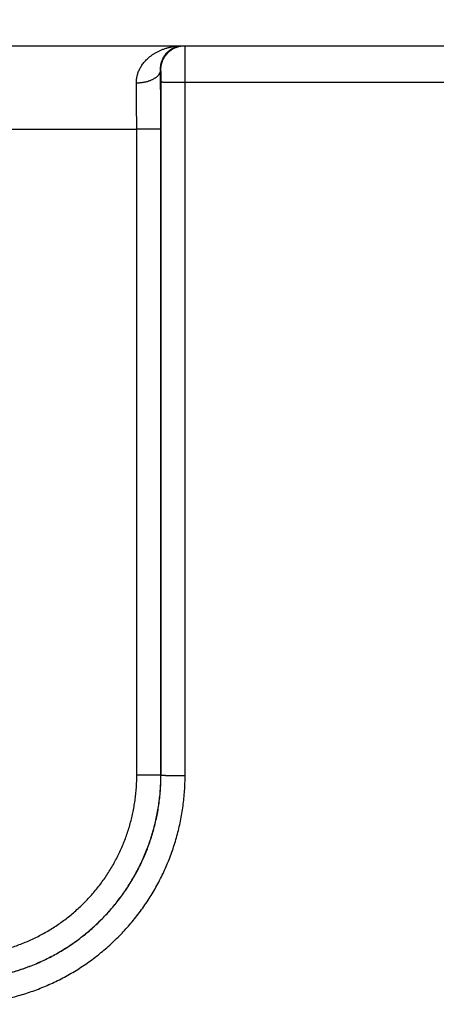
# Model space of a CAD drawing. Header units: inches. Extents: x 0 to 34, y 0 to 22.
# Tile 30 of 112: x 23.704 to 24.049, y 7.685 to 8.502. Entities that reach past the tile are written whole.
import ezdxf

# ---------------------------------------------------------------- set-up
doc = ezdxf.new("R2010")
doc.units = ezdxf.units.IN
doc.header["$LTSCALE"] = 1.87
doc.header["$MEASUREMENT"] = 0
doc.layers.get('0').update_dxf_attribs({"linetype": 'CONTINUOUS'})
doc.layers.add('DIMENSIONS', color=7, linetype='CONTINUOUS')
doc.styles.get("Standard").update_dxf_attribs({"font": 'txt', "width": 0.8})
doc.dimstyles.new('DIMSTYLE_1', dxfattribs={"dimtxt": 0.125, "dimasz": 0.18, "dimexe": 0.18, "dimexo": 0.0625, "dimgap": 0.09, "dimtad": 0, "dimtih": 1, "dimtoh": 1, "dimdec": 3, "dimzin": 4, "dimdsep": 46, "dimtxsty": 'STANDARD', "dimblk": '_FILLED', "dimblk1": '_FILLED', "dimblk2": '_FILLED', "dimcen": 0.09, "dimadec": 0, "dimazin": 0, "dimtp": 0.01, "dimtm": 0.01, "dimtfac": 1, "dimtdec": 3, "dimtofl": 0, "dimtmove": 0, "dimatfit": 3, "dimldrblk": '_FILLED', "dimfxl": 1, "dimtolj": 1, "dimtzin": 4, "dimarcsym": 0})

# ---------------------------------------------------------------- blocks, each defined once
blk = doc.blocks.new('_FILLED')
at = {"color": 0, "linetype": 'BYBLOCK'}
blk.add_solid([(0, 0), (-1, 0.1736), (-1, -0.1736)], dxfattribs=at)
blk = doc.blocks.new('*D11')
at = {"layer": 'DIMENSIONS', "color": 2, "linetype": 'CONTINUOUS'}
for p, q in [((18.23312, 8.17462), (18.23312, 9.35505)), ((26.11345, 7.99058), (26.11345, 9.35505)), ((18.23312, 9.23005), (21.41529, 9.23005)), ((26.11345, 9.23005), (22.96529, 9.23005))]:
    blk.add_line(p, q, dxfattribs=at)
at = {"layer": 'DIMENSIONS', "color": 2, "linetype": 'CONTINUOUS', "xscale": 0.18, "yscale": 0.18, "zscale": 0.18, "rotation": 180}
blk.add_blockref('_FILLED', (18.23312, 9.23005), dxfattribs=at)
at = {"layer": 'DIMENSIONS', "color": 2, "linetype": 'CONTINUOUS', "xscale": 0.18, "yscale": 0.18, "zscale": 0.18}
blk.add_blockref('_FILLED', (26.11345, 9.23005), dxfattribs=at)
at = {"layer": 'DIMENSIONS', "color": 2, "linetype": 'CONTINUOUS', "width": 0.8}
for s, p in [('[', (22.10279, 9.16755)), (']', (22.80279, 9.16755)), ('7.880', (21.47779, 9.16755)), ('200.16', (22.20279, 9.16755))]:
    blk.add_text(s, height=0.125, dxfattribs=at).set_placement(p)

msp = doc.modelspace()

# ---------------------------------------------------------------- linework, layer by layer
at = {"color": 7, "linetype": 'CONTINUOUS'}
for p, q in [((18.2804, 8.48005), (26.05448, 8.48005)), ((23.82076, 8.46005), (23.82042, 8.46005)), ((23.82085, 7.87462), (23.82094, 8.44996)), ((23.84085, 7.87445), (23.84093, 8.44979)), ((23.84093, 8.44979), (24.08996, 8.44979)), ((23.20021, 8.41066), (23.80068, 8.41066)), ((23.80077, 7.87453), (23.80068, 8.41066)), ((23.82076, 7.87471), (23.82068, 8.41084)), ((23.82085, 7.87462), (23.82076, 7.87471))]:
    msp.add_line(p, q, dxfattribs=at)
for points, knots in [([(23.80042, 8.44894), (23.80041, 8.4494), (23.80042, 8.45031), (23.80052, 8.45169), (23.8007, 8.45309), (23.80096, 8.4545), (23.8013, 8.45592), (23.80175, 8.45736), (23.80229, 8.45881), (23.80294, 8.46027), (23.8037, 8.46174), (23.80457, 8.46321), (23.80557, 8.46468), (23.80669, 8.46613), (23.80795, 8.46758), (23.80935, 8.46899), (23.81088, 8.47037), (23.81256, 8.47171), (23.81439, 8.47299), (23.81636, 8.47421), (23.81847, 8.47534), (23.82071, 8.47638), (23.82308, 8.47732), (23.82556, 8.47813), (23.82815, 8.47882), (23.83081, 8.47936), (23.83354, 8.47976), (23.83632, 8.48), (23.83818, 8.48005), (23.83912, 8.48005)], [0, 0, 0, 0, 0.02478, 0.049844, 0.075307, 0.101279, 0.127861, 0.155151, 0.183237, 0.212202, 0.242138, 0.27314, 0.305289, 0.338659, 0.373336, 0.409393, 0.44687, 0.485821, 0.526284, 0.568243, 0.611686, 0.656575, 0.702816, 0.750307, 0.798884, 0.848338, 0.898463, 0.949078, 1, 1, 1, 1]), ([(23.82042, 8.46005), (23.82041, 8.46045), (23.82041, 8.46127), (23.82049, 8.46251), (23.82066, 8.46378), (23.82091, 8.46508), (23.82126, 8.46641), (23.82172, 8.46776), (23.82229, 8.46912), (23.82299, 8.47048), (23.82382, 8.47182), (23.82479, 8.47313), (23.8259, 8.47439), (23.82715, 8.47558), (23.82854, 8.47668), (23.83007, 8.47766), (23.83172, 8.4785), (23.83347, 8.47918), (23.8353, 8.47968), (23.8372, 8.47998), (23.83848, 8.48005), (23.83912, 8.48005)], [0, 0, 0, 0, 0.039433, 0.080065, 0.122039, 0.165484, 0.210504, 0.257145, 0.305458, 0.355431, 0.407087, 0.460438, 0.515422, 0.572017, 0.630079, 0.68952, 0.750141, 0.811774, 0.874107, 0.936907, 1, 1, 1, 1]), ([(23.82076, 8.46005), (23.82076, 8.46044), (23.82078, 8.46122), (23.82089, 8.46238), (23.82105, 8.46353), (23.82129, 8.46467), (23.82159, 8.46579), (23.82196, 8.4669), (23.82239, 8.46798), (23.82288, 8.46903), (23.82343, 8.47006), (23.82404, 8.47105), (23.82471, 8.472), (23.82543, 8.47292), (23.82621, 8.47378), (23.82703, 8.47461), (23.8279, 8.47538), (23.82881, 8.4761), (23.82976, 8.47677), (23.83075, 8.47738), (23.83178, 8.47793), (23.83283, 8.47843), (23.83392, 8.47886), (23.83502, 8.47922), (23.83614, 8.47952), (23.83728, 8.47976), (23.83844, 8.47993), (23.8396, 8.48003), (23.84037, 8.48005), (23.84076, 8.48005)], [0, 0, 0, 0, 0.037039, 0.074079, 0.111118, 0.148157, 0.185196, 0.222235, 0.259274, 0.296313, 0.333351, 0.37039, 0.407428, 0.444466, 0.481503, 0.518541, 0.555577, 0.592614, 0.62965, 0.666686, 0.703722, 0.740757, 0.777792, 0.814827, 0.851862, 0.888897, 0.925931, 0.962966, 1, 1, 1, 1]), ([(23.84093, 8.44979), (23.84093, 8.45032), (23.84093, 8.45137), (23.84093, 8.45294), (23.84093, 8.45451), (23.84093, 8.45606), (23.84093, 8.45759), (23.84093, 8.45911), (23.84092, 8.4606), (23.84092, 8.46206), (23.84092, 8.46349), (23.84091, 8.46488), (23.84091, 8.46623), (23.8409, 8.46754), (23.8409, 8.4688), (23.84089, 8.47), (23.84088, 8.47115), (23.84088, 8.47225), (23.84087, 8.47327), (23.84086, 8.47424), (23.84085, 8.47514), (23.84085, 8.47596), (23.84084, 8.47672), (23.84083, 8.4774), (23.84082, 8.47801), (23.84081, 8.47854), (23.8408, 8.47899), (23.8408, 8.47936), (23.84078, 8.47965), (23.84079, 8.47987), (23.84076, 8.47996), (23.84077, 8.48005), (23.84076, 8.48005)], [0, 0, 0, 0, 0.052158, 0.104189, 0.155948, 0.207291, 0.258075, 0.30818, 0.357487, 0.405853, 0.453117, 0.499141, 0.543818, 0.587027, 0.628628, 0.668496, 0.706532, 0.74264, 0.7767, 0.808603, 0.838273, 0.865647, 0.890659, 0.913243, 0.933329, 0.950853, 0.965763, 0.978022, 0.987598, 0.99446, 0.998592, 1, 1, 1, 1]), ([(23.82042, 8.46005), (23.82041, 8.45984), (23.82038, 8.45941), (23.82026, 8.45877), (23.82008, 8.45813), (23.81983, 8.4575), (23.81952, 8.45688), (23.81914, 8.45627), (23.8187, 8.45568), (23.8182, 8.45509), (23.81764, 8.45453), (23.81703, 8.45398), (23.81636, 8.45346), (23.81563, 8.45295), (23.81486, 8.45247), (23.81404, 8.45202), (23.81317, 8.45159), (23.81226, 8.45119), (23.81131, 8.45082), (23.81033, 8.45047), (23.80931, 8.45017), (23.80827, 8.44989), (23.8072, 8.44965), (23.8061, 8.44944), (23.80499, 8.44927), (23.80386, 8.44913), (23.80272, 8.44903), (23.80157, 8.44896), (23.8008, 8.44894), (23.80042, 8.44894)], [0, 0, 0, 0, 0.025862, 0.051982, 0.078541, 0.105705, 0.13362, 0.162412, 0.192186, 0.223023, 0.254983, 0.288106, 0.322413, 0.357909, 0.394581, 0.432405, 0.471343, 0.511346, 0.552357, 0.594308, 0.637123, 0.680723, 0.725019, 0.769919, 0.815327, 0.861143, 0.907263, 0.953584, 1, 1, 1, 1]), ([(23.82068, 8.41084), (23.82068, 8.41199), (23.82068, 8.41431), (23.82068, 8.41777), (23.82067, 8.42123), (23.82066, 8.42467), (23.82065, 8.4281), (23.82064, 8.4315), (23.82062, 8.43487), (23.8206, 8.43821), (23.82058, 8.4415), (23.82056, 8.44474), (23.82054, 8.44793), (23.82051, 8.45106), (23.82048, 8.45412), (23.82045, 8.45711), (23.82043, 8.45908), (23.82042, 8.46005)], [0, 0, 0, 0, 0.070475, 0.140925, 0.211233, 0.281279, 0.350942, 0.420103, 0.488642, 0.556439, 0.623367, 0.689302, 0.754125, 0.817718, 0.879967, 0.940761, 1, 1, 1, 1]), ([(23.82094, 8.44996), (23.82094, 8.45019), (23.82094, 8.45064), (23.82094, 8.45132), (23.82093, 8.45199), (23.82093, 8.45266), (23.82093, 8.45331), (23.82092, 8.45396), (23.82092, 8.45458), (23.82091, 8.45518), (23.82091, 8.45576), (23.8209, 8.45631), (23.82089, 8.45683), (23.82088, 8.45732), (23.82087, 8.45777), (23.82086, 8.45819), (23.82085, 8.45857), (23.82084, 8.45891), (23.82083, 8.4592), (23.82082, 8.45946), (23.82081, 8.45967), (23.8208, 8.45983), (23.82079, 8.45995), (23.82078, 8.46001), (23.82077, 8.46005), (23.82076, 8.46005)], [0, 0, 0, 0, 0.067001, 0.134131, 0.201002, 0.267211, 0.332357, 0.396042, 0.457882, 0.517549, 0.574798, 0.629396, 0.68109, 0.729598, 0.774671, 0.816088, 0.853668, 0.887265, 0.916753, 0.941964, 0.962717, 0.978901, 0.990475, 0.997445, 1, 1, 1, 1]), ([(23.80068, 8.41066), (23.80068, 8.41163), (23.80068, 8.41356), (23.80068, 8.41645), (23.80067, 8.41933), (23.80066, 8.4222), (23.80065, 8.42504), (23.80063, 8.42786), (23.80062, 8.43065), (23.8006, 8.4334), (23.80057, 8.43611), (23.80055, 8.43878), (23.80052, 8.4414), (23.80049, 8.44397), (23.80046, 8.44647), (23.80043, 8.44813), (23.80042, 8.44894)], [0, 0, 0, 0, 0.075709, 0.151272, 0.22656, 0.301444, 0.375795, 0.449482, 0.522375, 0.594348, 0.665274, 0.735031, 0.8035, 0.870564, 0.936104, 1, 1, 1, 1]), ([(23.82094, 8.44996), (23.82095, 8.44996), (23.82101, 8.44995), (23.82113, 8.44994), (23.82132, 8.44993), (23.82156, 8.44992), (23.82188, 8.44991), (23.82225, 8.44991), (23.82269, 8.4499), (23.82319, 8.44989), (23.82375, 8.44988), (23.82436, 8.44987), (23.82503, 8.44986), (23.82575, 8.44985), (23.82653, 8.44985), (23.82735, 8.44984), (23.82821, 8.44983), (23.82912, 8.44983), (23.83006, 8.44982), (23.83105, 8.44981), (23.83206, 8.44981), (23.8331, 8.44981), (23.83417, 8.4498), (23.83527, 8.4498), (23.83638, 8.4498), (23.8375, 8.44979), (23.83864, 8.44979), (23.83978, 8.44979), (23.84055, 8.44979), (23.84093, 8.44979)], [0, 0, 0, 0, 0.002705, 0.008683, 0.017934, 0.03043, 0.046133, 0.06499, 0.08694, 0.11191, 0.139818, 0.170572, 0.20407, 0.240201, 0.278846, 0.319877, 0.363158, 0.408546, 0.455891, 0.505037, 0.555819, 0.608072, 0.661621, 0.71629, 0.771897, 0.828259, 0.885189, 0.9425, 1, 1, 1, 1]), ([(23.82068, 8.41084), (23.82067, 8.41083), (23.82061, 8.41083), (23.82049, 8.41081), (23.8203, 8.41081), (23.82005, 8.4108), (23.81974, 8.41079), (23.81936, 8.41078), (23.81893, 8.41077), (23.81843, 8.41076), (23.81787, 8.41075), (23.81725, 8.41074), (23.81659, 8.41073), (23.81586, 8.41073), (23.81509, 8.41072), (23.81427, 8.41071), (23.81341, 8.4107), (23.8125, 8.4107), (23.81155, 8.41069), (23.81057, 8.41069), (23.80956, 8.41068), (23.80851, 8.41068), (23.80744, 8.41067), (23.80635, 8.41067), (23.80524, 8.41067), (23.80412, 8.41067), (23.80298, 8.41066), (23.80183, 8.41066), (23.80107, 8.41066), (23.80068, 8.41066)], [0, 0, 0, 0, 0.002705, 0.008683, 0.017934, 0.03043, 0.046133, 0.06499, 0.08694, 0.11191, 0.139818, 0.170572, 0.20407, 0.240201, 0.278846, 0.319877, 0.363158, 0.408546, 0.455891, 0.505036, 0.555819, 0.608071, 0.66162, 0.716289, 0.771897, 0.828259, 0.885189, 0.942499, 1, 1, 1, 1]), ([(23.65081, 7.70471), (23.65275, 7.70471), (23.65662, 7.70478), (23.66242, 7.70508), (23.6682, 7.70557), (23.67397, 7.70626), (23.67971, 7.70715), (23.68541, 7.70824), (23.69107, 7.70952), (23.69669, 7.71099), (23.70225, 7.71265), (23.70775, 7.7145), (23.71319, 7.71654), (23.71855, 7.71876), (23.72384, 7.72116), (23.72903, 7.72375), (23.73414, 7.7265), (23.73915, 7.72944), (23.74405, 7.73254), (23.74885, 7.7358), (23.75353, 7.73923), (23.75809, 7.74281), (23.76253, 7.74655), (23.76684, 7.75044), (23.77101, 7.75447), (23.77504, 7.75864), (23.77893, 7.76295), (23.78267, 7.76739), (23.78625, 7.77195), (23.78968, 7.77664), (23.79295, 7.78143), (23.79605, 7.78634), (23.79898, 7.79135), (23.80173, 7.79646), (23.80432, 7.80166), (23.80672, 7.80694), (23.80894, 7.81231), (23.81098, 7.81775), (23.81283, 7.82325), (23.81449, 7.82882), (23.81596, 7.83443), (23.81724, 7.8401), (23.81833, 7.84581), (23.81921, 7.85154), (23.81991, 7.85731), (23.8204, 7.8631), (23.8207, 7.8689), (23.82076, 7.87277), (23.82076, 7.87471)], [0, 0, 0, 0, 0.021752, 0.0435, 0.065243, 0.086983, 0.108722, 0.130462, 0.152202, 0.173943, 0.195685, 0.217428, 0.239169, 0.260905, 0.282638, 0.30437, 0.326103, 0.347835, 0.369565, 0.391294, 0.413024, 0.434753, 0.456482, 0.478209, 0.499935, 0.52166, 0.543388, 0.565119, 0.586852, 0.608586, 0.63032, 0.652054, 0.673792, 0.69553, 0.717268, 0.739007, 0.76075, 0.782498, 0.804247, 0.825997, 0.847746, 0.869494, 0.891241, 0.912987, 0.934736, 0.956487, 0.978241, 1, 1, 1, 1]), ([(23.65081, 7.72453), (23.65256, 7.72453), (23.65605, 7.7246), (23.66129, 7.72487), (23.6665, 7.72533), (23.6717, 7.72597), (23.67687, 7.72678), (23.68201, 7.72778), (23.68711, 7.72896), (23.69217, 7.73032), (23.69717, 7.73185), (23.70212, 7.73355), (23.70701, 7.73543), (23.71183, 7.73748), (23.71658, 7.73969), (23.72124, 7.74207), (23.72582, 7.7446), (23.7303, 7.7473), (23.73469, 7.75015), (23.73898, 7.75315), (23.74316, 7.7563), (23.74723, 7.7596), (23.75118, 7.76303), (23.75501, 7.7666), (23.75871, 7.77031), (23.76228, 7.77413), (23.76571, 7.77809), (23.76901, 7.78215), (23.77216, 7.78634), (23.77516, 7.79062), (23.77801, 7.79502), (23.7807, 7.7995), (23.78324, 7.80408), (23.78562, 7.80875), (23.78783, 7.81349), (23.78988, 7.81831), (23.79175, 7.8232), (23.79346, 7.82816), (23.79499, 7.83317), (23.79634, 7.83822), (23.79752, 7.84333), (23.79852, 7.84847), (23.79934, 7.85364), (23.79998, 7.85884), (23.80043, 7.86406), (23.80071, 7.86929), (23.80077, 7.87279), (23.80077, 7.87453)], [0, 0, 0, 0, 0.022247, 0.044486, 0.066718, 0.088941, 0.111156, 0.133367, 0.155579, 0.177795, 0.200015, 0.22224, 0.244463, 0.266682, 0.288896, 0.31111, 0.333325, 0.35554, 0.377755, 0.39997, 0.422185, 0.444401, 0.466616, 0.488831, 0.511046, 0.533261, 0.555478, 0.577696, 0.599914, 0.622132, 0.644351, 0.66657, 0.688791, 0.71101, 0.73323, 0.755454, 0.777684, 0.799915, 0.822144, 0.844368, 0.866587, 0.888805, 0.911029, 0.933261, 0.955502, 0.977748, 1, 1, 1, 1]), ([(23.65085, 7.70468), (23.65278, 7.70468), (23.65665, 7.70474), (23.66245, 7.70504), (23.66824, 7.70554), (23.67401, 7.70623), (23.67975, 7.70712), (23.68545, 7.7082), (23.69112, 7.70948), (23.69674, 7.71095), (23.7023, 7.71261), (23.7078, 7.71446), (23.71324, 7.7165), (23.71861, 7.71872), (23.72389, 7.72113), (23.72909, 7.72371), (23.7342, 7.72647), (23.73921, 7.7294), (23.74411, 7.7325), (23.74891, 7.73576), (23.75359, 7.73919), (23.75816, 7.74277), (23.76259, 7.74651), (23.7669, 7.7504), (23.77107, 7.75443), (23.77511, 7.7586), (23.779, 7.7629), (23.78273, 7.76734), (23.78632, 7.7719), (23.78975, 7.77659), (23.79301, 7.78138), (23.79611, 7.78629), (23.79905, 7.7913), (23.80181, 7.7964), (23.80439, 7.8016), (23.80679, 7.80688), (23.80902, 7.81225), (23.81105, 7.81768), (23.81291, 7.82318), (23.81457, 7.82875), (23.81604, 7.83436), (23.81732, 7.84003), (23.8184, 7.84573), (23.81929, 7.85147), (23.81999, 7.85723), (23.82048, 7.86302), (23.82078, 7.86882), (23.82085, 7.87269), (23.82085, 7.87462)], [0, 0, 0, 0, 0.021755, 0.043507, 0.065257, 0.087006, 0.108756, 0.130505, 0.152253, 0.174, 0.195748, 0.217496, 0.239241, 0.260981, 0.282718, 0.304455, 0.326192, 0.347928, 0.36966, 0.391391, 0.413122, 0.434853, 0.456583, 0.47831, 0.500037, 0.521762, 0.543489, 0.565219, 0.586951, 0.608682, 0.630413, 0.652144, 0.673879, 0.695614, 0.717349, 0.739084, 0.76082, 0.782562, 0.804305, 0.826049, 0.847791, 0.869534, 0.891277, 0.913021, 0.934764, 0.956508, 0.978254, 1, 1, 1, 1]), ([(23.65085, 7.68451), (23.65296, 7.68451), (23.6572, 7.68458), (23.66354, 7.6849), (23.66987, 7.68543), (23.67618, 7.68617), (23.68246, 7.68712), (23.68871, 7.68828), (23.69491, 7.68965), (23.70106, 7.69122), (23.70715, 7.693), (23.71319, 7.69499), (23.71915, 7.69717), (23.72504, 7.69955), (23.73085, 7.70213), (23.73656, 7.70489), (23.74218, 7.70785), (23.74769, 7.711), (23.7531, 7.71432), (23.7584, 7.71783), (23.76357, 7.72151), (23.76862, 7.72536), (23.77354, 7.72938), (23.77832, 7.73355), (23.78295, 7.73789), (23.78744, 7.74238), (23.79178, 7.74702), (23.79596, 7.75179), (23.79998, 7.75671), (23.80383, 7.76176), (23.80751, 7.76693), (23.81102, 7.77222), (23.81434, 7.77763), (23.81749, 7.78315), (23.82045, 7.78876), (23.82322, 7.79448), (23.82579, 7.80028), (23.82817, 7.80616), (23.83036, 7.81213), (23.83234, 7.81816), (23.83412, 7.82425), (23.8357, 7.8304), (23.83707, 7.8366), (23.83823, 7.84284), (23.83918, 7.84912), (23.83992, 7.85543), (23.84045, 7.86176), (23.84077, 7.8681), (23.84085, 7.87233), (23.84085, 7.87445)], [0, 0, 0, 0, 0.021288, 0.042577, 0.063865, 0.085149, 0.10643, 0.127707, 0.148982, 0.170259, 0.19154, 0.212825, 0.234109, 0.255388, 0.276663, 0.297937, 0.319214, 0.340492, 0.361768, 0.383042, 0.404317, 0.425591, 0.446865, 0.468139, 0.489412, 0.510685, 0.531958, 0.553231, 0.574505, 0.595778, 0.617051, 0.638323, 0.659597, 0.680872, 0.702147, 0.723418, 0.744688, 0.765962, 0.787241, 0.808521, 0.829797, 0.851069, 0.872339, 0.89361, 0.914884, 0.936163, 0.957444, 0.978724, 1, 1, 1, 1]), ([(23.82076, 7.87471), (23.82075, 7.8747), (23.82069, 7.8747), (23.82057, 7.87469), (23.82038, 7.87468), (23.82014, 7.87467), (23.81982, 7.87466), (23.81945, 7.87465), (23.81901, 7.87464), (23.81851, 7.87463), (23.81795, 7.87462), (23.81734, 7.87461), (23.81667, 7.87461), (23.81595, 7.8746), (23.81517, 7.87459), (23.81435, 7.87458), (23.81349, 7.87458), (23.81258, 7.87457), (23.81164, 7.87456), (23.81065, 7.87456), (23.80964, 7.87455), (23.8086, 7.87455), (23.80753, 7.87455), (23.80643, 7.87454), (23.80532, 7.87454), (23.8042, 7.87454), (23.80306, 7.87454), (23.80192, 7.87453), (23.80115, 7.87453), (23.80077, 7.87453)], [0, 0, 0, 0, 0.002705, 0.008683, 0.017934, 0.03043, 0.046133, 0.06499, 0.08694, 0.11191, 0.139818, 0.170572, 0.20407, 0.240201, 0.278846, 0.319877, 0.363158, 0.408546, 0.455891, 0.505036, 0.555819, 0.608071, 0.66162, 0.716289, 0.771897, 0.828259, 0.885189, 0.9425, 1, 1, 1, 1]), ([(23.82085, 7.87462), (23.82086, 7.87462), (23.82092, 7.87461), (23.82104, 7.8746), (23.82123, 7.87459), (23.82148, 7.87458), (23.82179, 7.87457), (23.82217, 7.87456), (23.82261, 7.87455), (23.8231, 7.87455), (23.82366, 7.87454), (23.82428, 7.87453), (23.82495, 7.87452), (23.82567, 7.87451), (23.82644, 7.8745), (23.82726, 7.8745), (23.82812, 7.87449), (23.82903, 7.87448), (23.82998, 7.87448), (23.83096, 7.87447), (23.83197, 7.87447), (23.83302, 7.87446), (23.83409, 7.87446), (23.83518, 7.87446), (23.83629, 7.87445), (23.83741, 7.87445), (23.83855, 7.87445), (23.8397, 7.87445), (23.84046, 7.87445), (23.84085, 7.87445)], [0, 0, 0, 0, 0.002705, 0.008683, 0.017934, 0.03043, 0.046132, 0.064989, 0.086939, 0.111909, 0.139817, 0.17057, 0.204068, 0.240199, 0.278843, 0.319874, 0.363155, 0.408543, 0.455888, 0.505033, 0.555816, 0.608068, 0.661618, 0.716287, 0.771895, 0.828257, 0.885188, 0.942499, 1, 1, 1, 1])]:
    msp.add_open_spline(points, degree=3, knots=knots, dxfattribs=at)

# ---------------------------------------------------------------- dimensions: what is measured, and where the dimension line sits
at = {"layer": 'DIMENSIONS', "color": 2, "linetype": 'CONTINUOUS'}
dim = msp.add_linear_dim(base=(26.11345, 9.23005), p1=(18.23312, 8.17462), p2=(26.11345, 7.99058), dimstyle='DIMSTYLE_1', dxfattribs=at)
dim.commit()
dim.dimension.update_dxf_attribs({"geometry": '*D11', "text_midpoint": (22.19029, 9.23005), "dimtype": 160})

doc.saveas('drawing.dxf')
